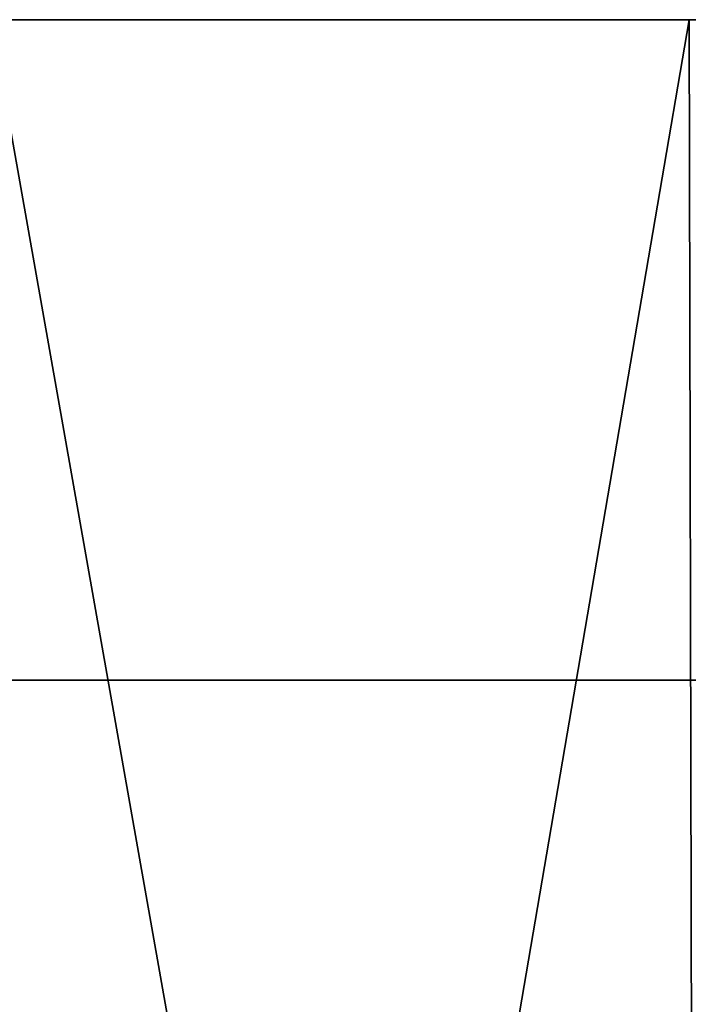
# Model space of a CAD drawing. Header units: millimetres. Extents: x -112 to 112, y -55 to 40.
# Tile 27 of 171: x -31.12 to -29.1, y -32.98 to -30. Entities that reach past the tile are written whole.
import ezdxf

# ---------------------------------------------------------------- set-up
doc = ezdxf.new("R2010")
doc.units = ezdxf.units.MM
doc.header["$LTSCALE"] = 52.148148
for name, color, linetype in [('122', 7, 'CONTINUOUS'), ('151', 7, 'CONTINUOUS'), ('152', 7, 'CONTINUOUS'), ('153', 7, 'CONTINUOUS'), ('154', 7, 'CONTINUOUS'), ('155', 7, 'CONTINUOUS')]:
    doc.layers.add(name, color=color, linetype=linetype)

msp = doc.modelspace()

# ---------------------------------------------------------------- linework, layer by layer
at = {"layer": '122', "color": 7, "linetype": 'Continuous', "true_color": 0xfdfffa}
for points in [[(-35.099, -32, 105.3046), (-31.089, -32, 106.5574), (-35.099, -32, -105.3046), (-35.099, -32, 105.3046)], [(-35.099, -32, -105.3046), (-31.089, -32, 106.5574), (-31.089, -32, -106.5574), (-35.099, -32, -105.3046)], [(-27.0345, -32, -107.6575), (-31.089, -32, -106.5574), (-27.0919, -32, -2.7376), (-27.0345, -32, -107.6575)], [(-27.0919, -32, -2.7376), (-31.089, -32, -106.5574), (-27.1591, -32, -2.5856), (-27.0919, -32, -2.7376)], [(-27.1591, -32, -2.5856), (-31.089, -32, -106.5574), (-27.2038, -32, -2.4416), (-27.1591, -32, -2.5856)], [(-27.2038, -32, -2.4416), (-31.089, -32, -106.5574), (-27.2291, -32, -2.3042), (-27.2038, -32, -2.4416)], [(-27.2291, -32, -2.3042), (-31.089, -32, -106.5574), (-27.2372, -32, -2.1734), (-27.2291, -32, -2.3042)], [(-27.2372, -32, -2.1734), (-31.089, -32, -106.5574), (-27.2372, -32, 2.1734), (-27.2372, -32, -2.1734)], [(-31.089, -32, 106.5574), (-27.0345, -32, 107.6575), (-31.089, -32, -106.5574), (-31.089, -32, 106.5574)], [(-31.089, -32, -106.5574), (-27.0345, -32, 107.6575), (-27.2372, -32, 2.1734), (-31.089, -32, -106.5574)]]:
    msp.add_3dface(points, dxfattribs=at)
at = {"layer": '151', "color": 1, "linetype": 'Continuous'}
for points in [[(-31.149, -53.2936, -106.763), (-27.0866, -53.2936, -107.8652), (-31.206, -30.0035, -106.9581), (-31.149, -53.2936, -106.763)], [(-31.206, -30.0035, -106.9581), (-27.0866, -53.2936, -107.8652), (-27.1361, -30.0035, -108.0624), (-31.206, -30.0035, -106.9581)]]:
    msp.add_3dface(points, dxfattribs=at)
at = {"layer": '152', "color": 1, "linetype": 'Continuous'}
for points in [[(-27.1361, -30.0035, 108.0624), (-31.149, -53.2936, 106.763), (-31.206, -30.0035, 106.9581), (-27.1361, -30.0035, 108.0624)], [(-27.0866, -53.2936, 107.8652), (-31.149, -53.2936, 106.763), (-27.1361, -30.0035, 108.0624), (-27.0866, -53.2936, 107.8652)]]:
    msp.add_3dface(points, dxfattribs=at)
at = {"layer": '153', "color": 1, "linetype": 'Continuous'}
for points in [[(-33.1356, -30.0035, -107.4231), (-29.0957, -30.0035, -108.587), (-33.0757, -53.3024, -107.2288), (-33.1356, -30.0035, -107.4231)], [(-33.0757, -53.3024, -107.2288), (-29.0957, -30.0035, -108.587), (-29.0432, -53.3024, -108.3905), (-33.0757, -53.3024, -107.2288)]]:
    msp.add_3dface(points, dxfattribs=at)
at = {"layer": '154', "color": 1, "linetype": 'Continuous'}
for points in [[(-33.0757, -53.3024, 107.2288), (-29.0432, -53.3024, 108.3905), (-33.1356, -30.0035, 107.4231), (-33.0757, -53.3024, 107.2288)], [(-33.1356, -30.0035, 107.4231), (-29.0432, -53.3024, 108.3905), (-29.0957, -30.0035, 108.587), (-33.1356, -30.0035, 107.4231)]]:
    msp.add_3dface(points, dxfattribs=at)
at = {"layer": '155', "color": 1, "linetype": 'Continuous'}
for points in [[(-27.1361, -30.0035, -108.0624), (-29.0957, -30.0035, -108.587), (-33.1356, -30.0035, -107.4231), (-27.1361, -30.0035, -108.0624)], [(-31.206, -30.0035, -106.9581), (-27.1361, -30.0035, -108.0624), (-33.1356, -30.0035, -107.4231), (-31.206, -30.0035, -106.9581)], [(-27.1361, -30.0035, 108.0624), (-31.206, -30.0035, 106.9581), (-33.1356, -30.0035, 107.4231), (-27.1361, -30.0035, 108.0624)], [(-27.1361, -30.0035, 108.0624), (-33.1356, -30.0035, 107.4231), (-29.0957, -30.0035, 108.587), (-27.1361, -30.0035, 108.0624)]]:
    msp.add_3dface(points, dxfattribs=at)

doc.saveas('drawing.dxf')
